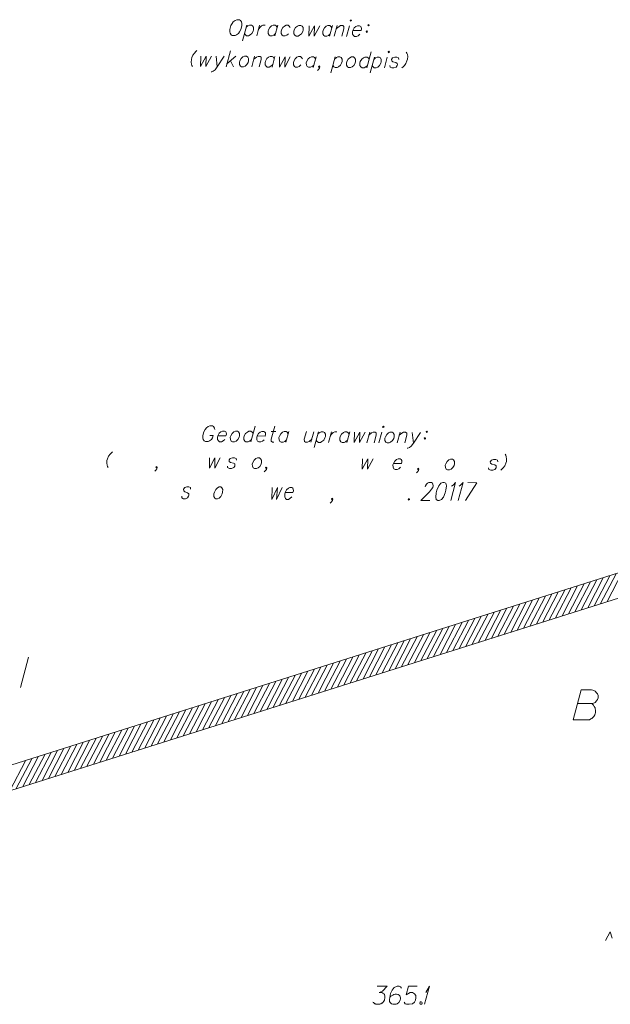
# Model space of a CAD drawing. Header units: metres. Extents: x 5555129 to 5556676, y 5635595 to 5636517.
# Tile 239 of 255: x 5556548 to 5556573, y 5636233 to 5636274. Entities that reach past the tile are written whole.
import ezdxf

# ---------------------------------------------------------------- set-up
doc = ezdxf.new("R2010")
doc.units = ezdxf.units.M
doc.header["$MEASUREMENT"] = 0
doc.linetypes.add('PRZER1-1', pattern=[2, 1, -1])
doc.linetypes.add('PRZER3-1', pattern=[4, 3, -1])
for name, color, linetype, lineweight in [('#RAMKA', 7, 'Continuous', 18), ('#skartowane', 7, 'Continuous', 18), ('#zakres', 7, 'Continuous', 18)]:
    doc.layers.add(name, color=color, linetype=linetype, lineweight=lineweight)
doc.layers.add('GESKKL_O', color=7, linetype='PRZER3-1', lineweight=18, true_color=0x008000)
doc.layers.add('GESUZY_O', color=7, linetype='PRZER1-1', lineweight=18, true_color=0x008000)

# ---------------------------------------------------------------- blocks, each defined once
blk = doc.blocks.new('*U1866')
at = {"layer": '#skartowane', "color": 7, "linetype": 'ByBlock', "lineweight": 18}
for q in [(5555450.275, 5636474.721), (5555450.328, 5636475.217)]:
    blk.add_line((5555450.476, 5636475.471), q, dxfattribs=at)
blk = doc.blocks.new('*U2423')
at = {"layer": '#RAMKA', "color": 7, "linetype": 'ByBlock', "lineweight": 18}
for p, q in [((5555452.445, 5636496.402), (5555451.972, 5636495.656)), ((5555452.073, 5636496.405), (5555452.445, 5636496.402))]:
    blk.add_line(p, q, dxfattribs=at)
blk = doc.blocks.new('*U2424')
at = {"layer": '#RAMKA', "color": 7, "linetype": 'ByBlock', "lineweight": 18}
blk.add_line((5555441.345, 5636498.357), (5555441.486, 5636498.356), dxfattribs=at)
at = {"layer": '#RAMKA', "color": 7, "linetype": 'ByBlock', "lineweight": 18, "flags": 128}
blk.add_lwpolyline([(5555441.556, 5636498.611), (5555441.545, 5636498.673), (5555441.506, 5636498.736), (5555441.458, 5636498.768), (5555441.346, 5636498.768), (5555441.281, 5636498.737), (5555441.207, 5636498.675), (5555441.157, 5636498.613), (5555441.103, 5636498.52), (5555441.059, 5636498.359), (5555441.062, 5636498.265), (5555441.077, 5636498.202), (5555441.116, 5636498.14), (5555441.164, 5636498.108), (5555441.276, 5636498.107), (5555441.341, 5636498.138), (5555441.415, 5636498.2), (5555441.46, 5636498.262), (5555441.486, 5636498.356)], dxfattribs=at)
blk = doc.blocks.new('*U2425')
at = {"layer": '#RAMKA', "color": 7, "linetype": 'ByBlock', "lineweight": 18}
blk.add_line((5555443.23, 5636498.756), (5555443.048, 5636498.096), dxfattribs=at)
at = {"layer": '#RAMKA', "color": 7, "linetype": 'ByBlock', "lineweight": 18, "flags": 128}
blk.add_lwpolyline([(5555443.144, 5636498.444), (5555443.105, 5636498.507), (5555443.057, 5636498.538), (5555442.973, 5636498.539), (5555442.908, 5636498.508), (5555442.835, 5636498.446), (5555442.779, 5636498.347), (5555442.762, 5636498.285), (5555442.765, 5636498.191), (5555442.804, 5636498.128), (5555442.851, 5636498.097), (5555442.936, 5636498.096), (5555443, 5636498.127), (5555443.074, 5636498.189)], dxfattribs=at)
blk = doc.blocks.new('*U2426')
at = {"layer": '#RAMKA', "color": 7, "linetype": 'ByBlock', "lineweight": 18}
blk.add_line((5555443.901, 5636498.533), (5555444.098, 5636498.531), dxfattribs=at)
at = {"layer": '#RAMKA', "color": 7, "linetype": 'ByBlock', "lineweight": 18, "flags": 128}
blk.add_lwpolyline([(5555444.045, 5636498.75), (5555443.898, 5636498.215), (5555443.9, 5636498.121), (5555443.948, 5636498.09), (5555444.004, 5636498.089)], dxfattribs=at)
blk = doc.blocks.new('*U2427')
at = {"layer": '#RAMKA', "color": 7, "linetype": 'ByBlock', "lineweight": 18}
blk.add_line((5555444.632, 5636498.528), (5555444.51, 5636498.086), dxfattribs=at)
at = {"layer": '#RAMKA', "color": 7, "linetype": 'ByBlock', "lineweight": 18, "flags": 128}
blk.add_lwpolyline([(5555444.606, 5636498.434), (5555444.567, 5636498.497), (5555444.52, 5636498.528), (5555444.435, 5636498.529), (5555444.37, 5636498.498), (5555444.297, 5636498.436), (5555444.242, 5636498.338), (5555444.224, 5636498.275), (5555444.227, 5636498.181), (5555444.266, 5636498.119), (5555444.314, 5636498.087), (5555444.398, 5636498.087), (5555444.463, 5636498.117), (5555444.536, 5636498.179)], dxfattribs=at)
blk = doc.blocks.new('*U2428')
at = {"layer": '#RAMKA', "color": 7, "linetype": 'ByBlock', "lineweight": 18}
blk.add_line((5555445.673, 5636498.521), (5555445.551, 5636498.079), dxfattribs=at)
at = {"layer": '#RAMKA', "color": 7, "linetype": 'ByBlock', "lineweight": 18, "flags": 128}
blk.add_lwpolyline([(5555445.363, 5636498.523), (5555445.276, 5636498.206), (5555445.278, 5636498.112), (5555445.326, 5636498.08), (5555445.41, 5636498.08), (5555445.475, 5636498.111), (5555445.585, 5636498.204)], dxfattribs=at)
blk = doc.blocks.new('*U2429')
at = {"layer": '#RAMKA', "color": 7, "linetype": 'ByBlock', "lineweight": 18}
blk.add_line((5555445.869, 5636498.52), (5555445.688, 5636497.859), dxfattribs=at)
at = {"layer": '#RAMKA', "color": 7, "linetype": 'ByBlock', "lineweight": 18, "flags": 128}
blk.add_lwpolyline([(5555445.844, 5636498.426), (5555445.917, 5636498.488), (5555445.982, 5636498.519), (5555446.066, 5636498.518), (5555446.114, 5636498.487), (5555446.153, 5636498.424), (5555446.154, 5636498.325), (5555446.137, 5636498.263), (5555446.083, 5636498.169), (5555446.009, 5636498.107), (5555445.945, 5636498.076), (5555445.86, 5636498.077), (5555445.813, 5636498.108), (5555445.774, 5636498.171)], dxfattribs=at)
blk = doc.blocks.new('*U2430')
at = {"layer": '#RAMKA', "color": 7, "linetype": 'ByBlock', "lineweight": 18}
blk.add_line((5555446.404, 5636498.516), (5555446.282, 5636498.074), dxfattribs=at)
at = {"layer": '#RAMKA', "color": 7, "linetype": 'ByBlock', "lineweight": 18, "flags": 128}
blk.add_lwpolyline([(5555446.351, 5636498.324), (5555446.406, 5636498.422), (5555446.479, 5636498.484), (5555446.544, 5636498.515), (5555446.629, 5636498.514)], dxfattribs=at)
blk = doc.blocks.new('*U2431')
at = {"layer": '#RAMKA', "color": 7, "linetype": 'ByBlock', "lineweight": 18}
blk.add_line((5555447.163, 5636498.511), (5555447.041, 5636498.069), dxfattribs=at)
at = {"layer": '#RAMKA', "color": 7, "linetype": 'ByBlock', "lineweight": 18, "flags": 128}
blk.add_lwpolyline([(5555447.137, 5636498.417), (5555447.098, 5636498.48), (5555447.05, 5636498.512), (5555446.966, 5636498.512), (5555446.901, 5636498.481), (5555446.828, 5636498.419), (5555446.773, 5636498.321), (5555446.755, 5636498.258), (5555446.758, 5636498.165), (5555446.797, 5636498.102), (5555446.845, 5636498.07), (5555446.929, 5636498.07), (5555446.994, 5636498.101), (5555447.067, 5636498.163)], dxfattribs=at)
blk = doc.blocks.new('*U2432')
at = {"layer": '#RAMKA', "color": 7, "linetype": 'ByBlock', "lineweight": 18}
blk.add_line((5555447.996, 5636498.505), (5555447.875, 5636498.063), dxfattribs=at)
at = {"layer": '#RAMKA', "color": 7, "linetype": 'ByBlock', "lineweight": 18, "flags": 128}
blk.add_lwpolyline([(5555447.962, 5636498.381), (5555448.072, 5636498.474), (5555448.137, 5636498.504), (5555448.221, 5636498.504), (5555448.269, 5636498.472), (5555448.271, 5636498.379), (5555448.184, 5636498.061)], dxfattribs=at)
blk = doc.blocks.new('*U2433')
at = {"layer": '#RAMKA', "color": 7, "linetype": 'ByBlock', "lineweight": 18}
blk.add_line((5555448.502, 5636498.502), (5555448.381, 5636498.06), dxfattribs=at)
at = {"layer": '#RAMKA', "color": 7, "linetype": 'ByBlock', "lineweight": 18, "flags": 128}
blk.add_lwpolyline([(5555448.534, 5636498.721), (5555448.554, 5636498.689), (5555448.591, 5636498.72), (5555448.571, 5636498.752), (5555448.534, 5636498.721)], dxfattribs=at)
blk = doc.blocks.new('*U2434')
at = {"layer": '#RAMKA', "color": 7, "linetype": 'ByBlock', "lineweight": 18}
blk.add_line((5555449.262, 5636498.497), (5555449.14, 5636498.055), dxfattribs=at)
at = {"layer": '#RAMKA', "color": 7, "linetype": 'ByBlock', "lineweight": 18, "flags": 128}
blk.add_lwpolyline([(5555449.227, 5636498.372), (5555449.338, 5636498.465), (5555449.402, 5636498.496), (5555449.487, 5636498.495), (5555449.534, 5636498.464), (5555449.537, 5636498.37), (5555449.45, 5636498.053)], dxfattribs=at)
blk = doc.blocks.new('*U2435')
at = {"layer": '#RAMKA', "color": 7, "linetype": 'ByBlock', "lineweight": 18}
blk.add_line((5555449.768, 5636498.494), (5555449.815, 5636498.051), dxfattribs=at)
at = {"layer": '#RAMKA', "color": 7, "linetype": 'ByBlock', "lineweight": 18, "flags": 128}
blk.add_lwpolyline([(5555450.105, 5636498.491), (5555449.815, 5636498.051), (5555449.725, 5636497.926), (5555449.651, 5636497.864), (5555449.586, 5636497.833), (5555449.558, 5636497.834)], dxfattribs=at)
blk = doc.blocks.new('*U2436')
at = {"layer": '#RAMKA', "color": 7, "linetype": 'ByBlock', "lineweight": 18, "flags": 128}
for points in [[(5555450.374, 5636498.547), (5555450.338, 5636498.516), (5555450.357, 5636498.484), (5555450.394, 5636498.515), (5555450.374, 5636498.547)], [(5555450.3, 5636498.277), (5555450.263, 5636498.246), (5555450.283, 5636498.214), (5555450.319, 5636498.245), (5555450.3, 5636498.277)]]:
    blk.add_lwpolyline(points, dxfattribs=at)
blk = doc.blocks.new('*U2437')
at = {"layer": '#RAMKA', "color": 7, "linetype": 'ByBlock', "lineweight": 18}
blk.add_line((5555441.609, 5636514.134), (5555441.657, 5636513.691), dxfattribs=at)
at = {"layer": '#RAMKA', "color": 7, "linetype": 'ByBlock', "lineweight": 18, "flags": 128}
blk.add_lwpolyline([(5555441.947, 5636514.132), (5555441.657, 5636513.691), (5555441.566, 5636513.566), (5555441.493, 5636513.504), (5555441.428, 5636513.474), (5555441.4, 5636513.474)], dxfattribs=at)
blk = doc.blocks.new('*U2438')
at = {"layer": '#RAMKA', "color": 7, "linetype": 'ByBlock', "lineweight": 18}
for p, q in [((5555442.204, 5636514.349), (5555442.022, 5636513.688)), ((5555442.425, 5636514.128), (5555442.057, 5636513.813)), ((5555442.203, 5636513.937), (5555442.332, 5636513.686))]:
    blk.add_line(p, q, dxfattribs=at)
blk = doc.blocks.new('*U2439')
at = {"layer": '#RAMKA', "color": 7, "linetype": 'ByBlock', "lineweight": 18}
blk.add_line((5555443.212, 5636514.123), (5555443.091, 5636513.681), dxfattribs=at)
at = {"layer": '#RAMKA', "color": 7, "linetype": 'ByBlock', "lineweight": 18, "flags": 128}
blk.add_lwpolyline([(5555443.178, 5636513.998), (5555443.288, 5636514.091), (5555443.353, 5636514.122), (5555443.437, 5636514.122), (5555443.485, 5636514.09), (5555443.487, 5636513.996), (5555443.4, 5636513.679)], dxfattribs=at)
blk = doc.blocks.new('*U2440')
at = {"layer": '#RAMKA', "color": 7, "linetype": 'ByBlock', "lineweight": 18}
blk.add_line((5555444.056, 5636514.117), (5555443.935, 5636513.676), dxfattribs=at)
at = {"layer": '#RAMKA', "color": 7, "linetype": 'ByBlock', "lineweight": 18, "flags": 128}
blk.add_lwpolyline([(5555444.03, 5636514.024), (5555443.991, 5636514.087), (5555443.944, 5636514.118), (5555443.859, 5636514.119), (5555443.794, 5636514.088), (5555443.721, 5636514.026), (5555443.666, 5636513.927), (5555443.649, 5636513.865), (5555443.651, 5636513.771), (5555443.69, 5636513.708), (5555443.738, 5636513.677), (5555443.822, 5636513.676), (5555443.887, 5636513.707), (5555443.96, 5636513.769)], dxfattribs=at)
blk = doc.blocks.new('*U2441')
at = {"layer": '#RAMKA', "color": 7, "linetype": 'ByBlock', "lineweight": 18}
blk.add_line((5555445.766, 5636514.106), (5555445.644, 5636513.664), dxfattribs=at)
at = {"layer": '#RAMKA', "color": 7, "linetype": 'ByBlock', "lineweight": 18, "flags": 128}
blk.add_lwpolyline([(5555445.74, 5636514.013), (5555445.701, 5636514.075), (5555445.653, 5636514.107), (5555445.569, 5636514.107), (5555445.504, 5636514.077), (5555445.431, 5636514.015), (5555445.375, 5636513.916), (5555445.358, 5636513.854), (5555445.361, 5636513.76), (5555445.4, 5636513.697), (5555445.447, 5636513.666), (5555445.532, 5636513.665), (5555445.597, 5636513.696), (5555445.67, 5636513.758)], dxfattribs=at)
blk = doc.blocks.new('*U2442')
at = {"layer": '#RAMKA', "color": 7, "linetype": 'ByBlock', "lineweight": 18}
blk.add_line((5555446.563, 5636514.101), (5555446.381, 5636513.441), dxfattribs=at)
at = {"layer": '#RAMKA', "color": 7, "linetype": 'ByBlock', "lineweight": 18, "flags": 128}
blk.add_lwpolyline([(5555446.537, 5636514.007), (5555446.61, 5636514.069), (5555446.675, 5636514.1), (5555446.759, 5636514.1), (5555446.807, 5636514.068), (5555446.846, 5636514.005), (5555446.847, 5636513.906), (5555446.83, 5636513.844), (5555446.776, 5636513.75), (5555446.703, 5636513.688), (5555446.638, 5636513.658), (5555446.554, 5636513.658), (5555446.506, 5636513.69), (5555446.467, 5636513.753)], dxfattribs=at)
blk = doc.blocks.new('*U2443')
at = {"layer": '#RAMKA', "color": 7, "linetype": 'ByBlock', "lineweight": 18}
blk.add_line((5555448.057, 5636514.31), (5555447.875, 5636513.649), dxfattribs=at)
at = {"layer": '#RAMKA', "color": 7, "linetype": 'ByBlock', "lineweight": 18, "flags": 128}
blk.add_lwpolyline([(5555447.971, 5636513.998), (5555447.932, 5636514.061), (5555447.884, 5636514.092), (5555447.8, 5636514.093), (5555447.735, 5636514.062), (5555447.662, 5636514), (5555447.606, 5636513.901), (5555447.589, 5636513.839), (5555447.592, 5636513.745), (5555447.631, 5636513.682), (5555447.678, 5636513.651), (5555447.763, 5636513.65), (5555447.828, 5636513.681), (5555447.901, 5636513.743)], dxfattribs=at)
blk = doc.blocks.new('*U2444')
at = {"layer": '#RAMKA', "color": 7, "linetype": 'ByBlock', "lineweight": 18}
blk.add_line((5555448.194, 5636514.09), (5555448.012, 5636513.43), dxfattribs=at)
at = {"layer": '#RAMKA', "color": 7, "linetype": 'ByBlock', "lineweight": 18, "flags": 128}
blk.add_lwpolyline([(5555448.168, 5636513.996), (5555448.241, 5636514.058), (5555448.306, 5636514.089), (5555448.391, 5636514.089), (5555448.438, 5636514.057), (5555448.477, 5636513.994), (5555448.478, 5636513.895), (5555448.461, 5636513.833), (5555448.407, 5636513.74), (5555448.334, 5636513.678), (5555448.269, 5636513.647), (5555448.185, 5636513.647), (5555448.137, 5636513.679), (5555448.098, 5636513.742)], dxfattribs=at)
blk = doc.blocks.new('*U2445')
at = {"layer": '#RAMKA', "color": 7, "linetype": 'ByBlock', "lineweight": 18}
blk.add_line((5555448.728, 5636514.086), (5555448.606, 5636513.645), dxfattribs=at)
at = {"layer": '#RAMKA', "color": 7, "linetype": 'ByBlock', "lineweight": 18, "flags": 128}
blk.add_lwpolyline([(5555448.76, 5636514.305), (5555448.779, 5636514.274), (5555448.816, 5636514.305), (5555448.797, 5636514.336), (5555448.76, 5636514.305)], dxfattribs=at)
blk = doc.blocks.new('*U2446')
at = {"layer": '#RAMKA', "color": 7, "linetype": 'ByBlock', "lineweight": 18}
blk.add_line((5555442.884, 5636515.423), (5555442.702, 5636514.763), dxfattribs=at)
at = {"layer": '#RAMKA', "color": 7, "linetype": 'ByBlock', "lineweight": 18, "flags": 128}
blk.add_lwpolyline([(5555442.858, 5636515.33), (5555442.932, 5636515.392), (5555442.997, 5636515.422), (5555443.081, 5636515.422), (5555443.129, 5636515.39), (5555443.168, 5636515.328), (5555443.169, 5636515.229), (5555443.151, 5636515.166), (5555443.098, 5636515.073), (5555443.024, 5636515.011), (5555442.959, 5636514.98), (5555442.875, 5636514.98), (5555442.827, 5636515.012), (5555442.788, 5636515.075)], dxfattribs=at)
blk = doc.blocks.new('*U2447')
at = {"layer": '#RAMKA', "color": 7, "linetype": 'ByBlock', "lineweight": 18}
blk.add_line((5555443.418, 5636515.42), (5555443.297, 5636514.978), dxfattribs=at)
at = {"layer": '#RAMKA', "color": 7, "linetype": 'ByBlock', "lineweight": 18, "flags": 128}
blk.add_lwpolyline([(5555443.365, 5636515.227), (5555443.421, 5636515.326), (5555443.494, 5636515.388), (5555443.559, 5636515.419), (5555443.643, 5636515.418)], dxfattribs=at)
blk = doc.blocks.new('*U2448')
at = {"layer": '#RAMKA', "color": 7, "linetype": 'ByBlock', "lineweight": 18}
blk.add_line((5555444.178, 5636515.415), (5555444.056, 5636514.973), dxfattribs=at)
at = {"layer": '#RAMKA', "color": 7, "linetype": 'ByBlock', "lineweight": 18, "flags": 128}
blk.add_lwpolyline([(5555444.152, 5636515.321), (5555444.113, 5636515.384), (5555444.065, 5636515.415), (5555443.981, 5636515.416), (5555443.916, 5636515.385), (5555443.843, 5636515.323), (5555443.787, 5636515.224), (5555443.77, 5636515.162), (5555443.773, 5636515.068), (5555443.812, 5636515.006), (5555443.859, 5636514.974), (5555443.944, 5636514.973), (5555444.008, 5636515.004), (5555444.082, 5636515.066)], dxfattribs=at)
blk = doc.blocks.new('*U2449')
at = {"layer": '#RAMKA', "color": 7, "linetype": 'ByBlock', "lineweight": 18}
blk.add_line((5555446.45, 5636515.399), (5555446.328, 5636514.958), dxfattribs=at)
at = {"layer": '#RAMKA', "color": 7, "linetype": 'ByBlock', "lineweight": 18, "flags": 128}
blk.add_lwpolyline([(5555446.424, 5636515.306), (5555446.385, 5636515.369), (5555446.337, 5636515.4), (5555446.253, 5636515.401), (5555446.188, 5636515.37), (5555446.115, 5636515.308), (5555446.06, 5636515.209), (5555446.042, 5636515.147), (5555446.045, 5636515.053), (5555446.084, 5636514.99), (5555446.131, 5636514.959), (5555446.216, 5636514.958), (5555446.281, 5636514.989), (5555446.354, 5636515.051)], dxfattribs=at)
blk = doc.blocks.new('*U2450')
at = {"layer": '#RAMKA', "color": 7, "linetype": 'ByBlock', "lineweight": 18}
blk.add_line((5555446.647, 5636515.398), (5555446.525, 5636514.956), dxfattribs=at)
at = {"layer": '#RAMKA', "color": 7, "linetype": 'ByBlock', "lineweight": 18, "flags": 128}
blk.add_lwpolyline([(5555446.612, 5636515.273), (5555446.723, 5636515.366), (5555446.787, 5636515.397), (5555446.872, 5636515.397), (5555446.919, 5636515.365), (5555446.922, 5636515.271), (5555446.835, 5636514.954)], dxfattribs=at)
blk = doc.blocks.new('*U2451')
at = {"layer": '#RAMKA', "color": 7, "linetype": 'ByBlock', "lineweight": 18}
blk.add_line((5555447.153, 5636515.395), (5555447.031, 5636514.953), dxfattribs=at)
at = {"layer": '#RAMKA', "color": 7, "linetype": 'ByBlock', "lineweight": 18, "flags": 128}
blk.add_lwpolyline([(5555447.185, 5636515.613), (5555447.204, 5636515.582), (5555447.241, 5636515.613), (5555447.222, 5636515.644), (5555447.185, 5636515.613)], dxfattribs=at)
blk = doc.blocks.new('*U2452')
at = {"layer": '#RAMKA', "color": 7, "linetype": 'ByBlock', "lineweight": 18, "flags": 128}
for points in [[(5555447.882, 5636515.176), (5555447.845, 5636515.145), (5555447.865, 5636515.114), (5555447.901, 5636515.145), (5555447.882, 5636515.176)], [(5555447.956, 5636515.447), (5555447.919, 5636515.416), (5555447.939, 5636515.384), (5555447.976, 5636515.415), (5555447.956, 5636515.447)]]:
    blk.add_lwpolyline(points, dxfattribs=at)

msp = doc.modelspace()

# ---------------------------------------------------------------- linework, layer by layer
at = {"layer": '#RAMKA', "color": 7, "linetype": 'Continuous', "lineweight": 18, "flags": 128}
for points in [[(5556557.038, 5636273.952), (5556556.973, 5636273.921), (5556556.895, 5636273.859), (5556556.849, 5636273.797), (5556556.796, 5636273.704), (5556556.751, 5636273.543), (5556556.754, 5636273.449), (5556556.765, 5636273.386), (5556556.808, 5636273.323), (5556556.856, 5636273.292), (5556556.969, 5636273.291), (5556557.033, 5636273.322), (5556557.107, 5636273.384), (5556557.152, 5636273.446), (5556557.206, 5636273.539), (5556557.25, 5636273.701), (5556557.248, 5636273.794), (5556557.237, 5636273.857), (5556557.198, 5636273.92), (5556557.15, 5636273.951), (5556557.038, 5636273.952)], [(5556559.263, 5636273.625), (5556559.223, 5636273.688), (5556559.176, 5636273.719), (5556559.091, 5636273.72), (5556559.027, 5636273.689), (5556558.953, 5636273.627), (5556558.898, 5636273.528), (5556558.881, 5636273.466), (5556558.883, 5636273.372), (5556558.922, 5636273.309), (5556558.97, 5636273.278), (5556559.054, 5636273.277), (5556559.119, 5636273.308), (5556559.192, 5636273.37)], [(5556559.626, 5636273.716), (5556559.561, 5636273.685), (5556559.487, 5636273.623), (5556559.432, 5636273.525), (5556559.415, 5636273.462), (5556559.417, 5636273.369), (5556559.456, 5636273.306), (5556559.504, 5636273.274), (5556559.588, 5636273.274), (5556559.653, 5636273.304), (5556559.727, 5636273.367), (5556559.781, 5636273.46), (5556559.798, 5636273.522), (5556559.797, 5636273.621), (5556559.758, 5636273.684), (5556559.71, 5636273.716), (5556559.626, 5636273.716)], [(5556560.045, 5636273.703), (5556560.04, 5636273.271), (5556560.269, 5636273.702), (5556560.26, 5636273.269), (5556560.489, 5636273.7)], [(5556561.868, 5636273.509), (5556562.206, 5636273.506), (5556562.224, 5636273.574), (5556562.214, 5636273.636), (5556562.194, 5636273.668), (5556562.146, 5636273.699), (5556562.062, 5636273.7), (5556561.997, 5636273.669), (5556561.924, 5636273.607), (5556561.868, 5636273.509), (5556561.851, 5636273.446), (5556561.854, 5636273.352), (5556561.893, 5636273.29), (5556561.94, 5636273.258), (5556562.025, 5636273.257), (5556562.09, 5636273.288), (5556562.163, 5636273.35)], [(5556555.384, 5636272.665), (5556555.335, 5636272.624), (5556555.281, 5636272.562), (5556555.22, 5636272.479), (5556555.173, 5636272.375), (5556555.152, 5636272.297), (5556555.142, 5636272.193), (5556555.156, 5636272.109), (5556555.177, 5636272.047), (5556555.203, 5636272.005)], [(5556555.542, 5636272.435), (5556555.537, 5636272.003), (5556555.766, 5636272.434), (5556555.757, 5636272.001), (5556555.986, 5636272.432)], [(5556557.362, 5636272.433), (5556557.297, 5636272.403), (5556557.224, 5636272.341), (5556557.169, 5636272.242), (5556557.151, 5636272.18), (5556557.154, 5636272.086), (5556557.193, 5636272.023), (5556557.241, 5636271.991), (5556557.325, 5636271.991), (5556557.39, 5636272.022), (5556557.463, 5636272.084), (5556557.517, 5636272.177), (5556557.534, 5636272.239), (5556557.533, 5636272.338), (5556557.494, 5636272.401), (5556557.447, 5636272.433), (5556557.362, 5636272.433)], [(5556564.086, 5636272.607), (5556564.112, 5636272.566), (5556564.133, 5636272.503), (5556564.147, 5636272.42), (5556564.137, 5636272.315), (5556564.116, 5636272.237), (5556564.068, 5636272.134), (5556564.008, 5636272.051), (5556563.953, 5636271.988), (5556563.905, 5636271.947)], [(5556558.822, 5636272.413), (5556558.817, 5636271.981), (5556559.046, 5636272.412), (5556559.037, 5636271.979), (5556559.266, 5636272.41)], [(5556559.777, 5636272.324), (5556559.738, 5636272.386), (5556559.691, 5636272.418), (5556559.606, 5636272.418), (5556559.541, 5636272.388), (5556559.468, 5636272.326), (5556559.413, 5636272.227), (5556559.396, 5636272.165), (5556559.398, 5636272.071), (5556559.437, 5636272.008), (5556559.485, 5636271.977), (5556559.569, 5636271.976), (5556559.634, 5636272.007), (5556559.707, 5636272.069)], [(5556560.501, 5636272.001), (5556560.464, 5636271.97), (5556560.445, 5636272.001), (5556560.481, 5636272.032), (5556560.501, 5636272.001), (5556560.484, 5636271.939), (5556560.439, 5636271.876), (5556560.4, 5636271.84)], [(5556561.809, 5636272.404), (5556561.744, 5636272.373), (5556561.671, 5636272.311), (5556561.616, 5636272.212), (5556561.598, 5636272.15), (5556561.601, 5636272.056), (5556561.64, 5636271.993), (5556561.688, 5636271.962), (5556561.772, 5636271.961), (5556561.837, 5636271.992), (5556561.91, 5636272.054), (5556561.964, 5636272.148), (5556561.981, 5636272.21), (5556561.98, 5636272.309), (5556561.941, 5636272.372), (5556561.893, 5636272.403), (5556561.809, 5636272.404)], [(5556563.78, 5636272.297), (5556563.769, 5636272.36), (5556563.693, 5636272.391), (5556563.609, 5636272.392), (5556563.516, 5636272.361), (5556563.471, 5636272.299), (5556563.482, 5636272.236), (5556563.528, 5636272.2), (5556563.66, 5636272.168), (5556563.708, 5636272.136), (5556563.719, 5636272.073), (5556563.71, 5636272.042), (5556563.665, 5636271.98), (5556563.572, 5636271.949), (5556563.487, 5636271.95), (5556563.412, 5636271.982), (5556563.401, 5636272.044)], [(5556556.254, 5636256.662), (5556556.592, 5636256.66), (5556556.61, 5636256.727), (5556556.599, 5636256.79), (5556556.58, 5636256.821), (5556556.532, 5636256.853), (5556556.448, 5636256.853), (5556556.383, 5636256.823), (5556556.309, 5636256.761), (5556556.254, 5636256.662), (5556556.237, 5636256.6), (5556556.239, 5636256.506), (5556556.278, 5636256.443), (5556556.326, 5636256.412), (5556556.41, 5636256.411), (5556556.475, 5636256.442), (5556556.549, 5636256.504)], [(5556556.982, 5636256.85), (5556556.917, 5636256.819), (5556556.844, 5636256.757), (5556556.788, 5636256.658), (5556556.771, 5636256.596), (5556556.774, 5636256.502), (5556556.813, 5636256.44), (5556556.86, 5636256.408), (5556556.945, 5636256.407), (5556557.01, 5636256.438), (5556557.083, 5636256.5), (5556557.137, 5636256.594), (5556557.154, 5636256.656), (5556557.153, 5636256.755), (5556557.114, 5636256.818), (5556557.066, 5636256.849), (5556556.982, 5636256.85)], [(5556557.885, 5636256.651), (5556558.223, 5636256.649), (5556558.241, 5636256.717), (5556558.23, 5636256.779), (5556558.211, 5636256.811), (5556558.163, 5636256.842), (5556558.079, 5636256.843), (5556558.014, 5636256.812), (5556557.94, 5636256.75), (5556557.885, 5636256.651), (5556557.868, 5636256.589), (5556557.87, 5636256.495), (5556557.909, 5636256.432), (5556557.957, 5636256.401), (5556558.041, 5636256.4), (5556558.106, 5636256.431), (5556558.18, 5636256.493)], [(5556561.929, 5636256.807), (5556561.924, 5636256.374), (5556562.153, 5636256.805), (5556562.144, 5636256.373), (5556562.373, 5636256.804)], [(5556563.411, 5636256.807), (5556563.347, 5636256.776), (5556563.273, 5636256.714), (5556563.218, 5636256.616), (5556563.201, 5636256.553), (5556563.203, 5636256.46), (5556563.242, 5636256.397), (5556563.29, 5636256.365), (5556563.374, 5636256.365), (5556563.439, 5636256.396), (5556563.513, 5636256.458), (5556563.566, 5636256.551), (5556563.584, 5636256.613), (5556563.583, 5636256.712), (5556563.544, 5636256.775), (5556563.496, 5636256.807), (5556563.411, 5636256.807)], [(5556551.876, 5636255.996), (5556551.827, 5636255.955), (5556551.772, 5636255.893), (5556551.712, 5636255.81), (5556551.664, 5636255.706), (5556551.643, 5636255.628), (5556551.633, 5636255.524), (5556551.648, 5636255.441), (5556551.668, 5636255.378), (5556551.694, 5636255.336)], [(5556555.909, 5636255.741), (5556555.905, 5636255.308), (5556556.133, 5636255.739), (5556556.125, 5636255.307), (5556556.353, 5636255.738)], [(5556557.029, 5636255.65), (5556557.018, 5636255.712), (5556556.942, 5636255.744), (5556556.858, 5636255.744), (5556556.765, 5636255.714), (5556556.719, 5636255.652), (5556556.73, 5636255.589), (5556556.777, 5636255.552), (5556556.909, 5636255.52), (5556556.956, 5636255.489), (5556556.967, 5636255.426), (5556556.959, 5636255.395), (5556556.913, 5636255.333), (5556556.82, 5636255.302), (5556556.736, 5636255.303), (5556556.66, 5636255.334), (5556556.649, 5636255.397)], [(5556557.898, 5636255.738), (5556557.833, 5636255.707), (5556557.76, 5636255.645), (5556557.705, 5636255.546), (5556557.687, 5636255.484), (5556557.69, 5636255.39), (5556557.729, 5636255.327), (5556557.777, 5636255.296), (5556557.861, 5636255.295), (5556557.926, 5636255.326), (5556557.999, 5636255.388), (5556558.053, 5636255.481), (5556558.07, 5636255.544), (5556558.069, 5636255.643), (5556558.03, 5636255.705), (5556557.983, 5636255.737), (5556557.898, 5636255.738)], [(5556562.264, 5636255.698), (5556562.259, 5636255.266), (5556562.488, 5636255.697), (5556562.479, 5636255.264), (5556562.708, 5636255.695)], [(5556563.553, 5636255.507), (5556563.89, 5636255.505), (5556563.909, 5636255.573), (5556563.898, 5636255.635), (5556563.879, 5636255.667), (5556563.831, 5636255.698), (5556563.747, 5636255.699), (5556563.682, 5636255.668), (5556563.608, 5636255.606), (5556563.553, 5636255.507), (5556563.536, 5636255.445), (5556563.538, 5636255.351), (5556563.577, 5636255.288), (5556563.625, 5636255.257), (5556563.709, 5636255.256), (5556563.774, 5636255.287), (5556563.848, 5636255.349)], [(5556565.921, 5636255.684), (5556565.856, 5636255.653), (5556565.783, 5636255.591), (5556565.728, 5636255.493), (5556565.711, 5636255.43), (5556565.713, 5636255.337), (5556565.752, 5636255.274), (5556565.8, 5636255.242), (5556565.884, 5636255.242), (5556565.949, 5636255.273), (5556566.022, 5636255.335), (5556566.076, 5636255.428), (5556566.093, 5636255.49), (5556566.092, 5636255.589), (5556566.053, 5636255.652), (5556566.006, 5636255.684), (5556565.921, 5636255.684)], [(5556567.892, 5636255.577), (5556567.881, 5636255.64), (5556567.805, 5636255.672), (5556567.721, 5636255.672), (5556567.628, 5636255.642), (5556567.583, 5636255.579), (5556567.594, 5636255.517), (5556567.64, 5636255.48), (5556567.772, 5636255.448), (5556567.82, 5636255.416), (5556567.831, 5636255.354), (5556567.822, 5636255.323), (5556567.777, 5636255.26), (5556567.684, 5636255.23), (5556567.6, 5636255.23), (5556567.524, 5636255.262), (5556567.513, 5636255.325)], [(5556568.198, 5636255.888), (5556568.224, 5636255.846), (5556568.245, 5636255.783), (5556568.259, 5636255.7), (5556568.249, 5636255.596), (5556568.228, 5636255.518), (5556568.181, 5636255.414), (5556568.12, 5636255.331), (5556568.066, 5636255.269), (5556568.017, 5636255.228)], [(5556553.732, 5636255.354), (5556553.695, 5636255.323), (5556553.676, 5636255.354), (5556553.712, 5636255.385), (5556553.732, 5636255.354), (5556553.715, 5636255.291), (5556553.669, 5636255.229), (5556553.631, 5636255.193)], [(5556558.287, 5636255.324), (5556558.25, 5636255.293), (5556558.23, 5636255.324), (5556558.267, 5636255.355), (5556558.287, 5636255.324), (5556558.27, 5636255.261), (5556558.224, 5636255.199), (5556558.186, 5636255.163)], [(5556564.613, 5636255.281), (5556564.576, 5636255.25), (5556564.557, 5636255.282), (5556564.594, 5636255.313), (5556564.613, 5636255.281), (5556564.596, 5636255.219), (5556564.551, 5636255.157), (5556564.513, 5636255.121)], [(5556555.118, 5636254.435), (5556555.112, 5636254.505), (5556555.043, 5636254.541), (5556554.964, 5636254.542), (5556554.875, 5636254.507), (5556554.829, 5636254.436), (5556554.836, 5636254.366), (5556554.877, 5636254.324), (5556554.999, 5636254.288), (5556555.042, 5636254.252), (5556555.049, 5636254.181), (5556555.039, 5636254.146), (5556554.993, 5636254.075), (5556554.905, 5636254.04), (5556554.826, 5636254.041), (5556554.757, 5636254.077), (5556554.75, 5636254.148)], [(5556556.303, 5636254.533), (5556556.241, 5636254.498), (5556556.169, 5636254.428), (5556556.112, 5636254.316), (5556556.092, 5636254.245), (5556556.09, 5636254.139), (5556556.123, 5636254.068), (5556556.165, 5636254.032), (5556556.244, 5636254.031), (5556556.306, 5636254.066), (5556556.378, 5636254.137), (5556556.434, 5636254.243), (5556556.453, 5636254.313), (5556556.458, 5636254.426), (5556556.425, 5636254.497), (5556556.382, 5636254.532), (5556556.303, 5636254.533)], [(5556558.519, 5636254.507), (5556558.492, 5636254.016), (5556558.729, 5636254.505), (5556558.697, 5636254.015), (5556558.934, 5636254.504)], [(5556559.057, 5636254.296), (5556559.372, 5636254.294), (5556559.393, 5636254.371), (5556559.386, 5636254.442), (5556559.37, 5636254.477), (5556559.327, 5636254.513), (5556559.248, 5636254.513), (5556559.186, 5636254.478), (5556559.114, 5636254.408), (5556559.057, 5636254.296), (5556559.038, 5636254.225), (5556559.035, 5636254.119), (5556559.068, 5636254.048), (5556559.11, 5636254.012), (5556559.189, 5636254.012), (5556559.252, 5636254.047), (5556559.324, 5636254.117)], [(5556564.878, 5636254.541), (5556564.888, 5636254.576), (5556564.934, 5636254.647), (5556564.971, 5636254.688), (5556565.033, 5636254.723), (5556565.138, 5636254.722), (5556565.181, 5636254.687), (5556565.196, 5636254.645), (5556565.207, 5636254.574), (5556565.188, 5636254.503), (5556565.138, 5636254.433), (5556565.056, 5636254.327), (5556564.696, 5636253.975), (5556565.068, 5636253.973)], [(5556565.611, 5636254.719), (5556565.523, 5636254.684), (5556565.439, 5636254.573), (5556565.364, 5636254.396), (5556565.335, 5636254.29), (5556565.313, 5636254.113), (5556565.336, 5636254.006), (5556565.405, 5636253.97), (5556565.458, 5636253.97), (5556565.546, 5636254.005), (5556565.632, 5636254.111), (5556565.707, 5636254.287), (5556565.737, 5636254.394), (5556565.759, 5636254.571), (5556565.733, 5636254.683), (5556565.664, 5636254.719), (5556565.611, 5636254.719)], [(5556565.969, 5636254.569), (5556566.033, 5636254.61), (5556566.141, 5636254.716), (5556565.935, 5636253.967)], [(5556566.284, 5636254.567), (5556566.348, 5636254.608), (5556566.456, 5636254.714), (5556566.25, 5636253.965)], [(5556561.033, 5636254.035), (5556560.997, 5636254), (5556560.981, 5636254.035), (5556561.017, 5636254.071), (5556561.033, 5636254.035), (5556561.014, 5636253.964), (5556560.968, 5636253.894), (5556560.93, 5636253.853)], [(5556564.203, 5636254.049), (5556564.167, 5636254.014), (5556564.184, 5636253.979), (5556564.22, 5636254.014), (5556564.203, 5636254.049)]]:
    msp.add_lwpolyline(points, dxfattribs=at)
at = {"layer": '#skartowane', "color": 7, "linetype": 'Continuous', "lineweight": 18, "flags": 128}
for points in [[(5556572.367, 5636235.68), (5556572.563, 5636236.044), (5556572.647, 5636235.777)], [(5556562.875, 5636233.778), (5556563.288, 5636233.778), (5556563.093, 5636233.578), (5556562.963, 5636233.513), (5556563.069, 5636233.513), (5556563.093, 5636233.507), (5556563.105, 5636233.501), (5556563.117, 5636233.495), (5556563.128, 5636233.489), (5556563.152, 5636233.471), (5556563.164, 5636233.454), (5556563.176, 5636233.436), (5556563.182, 5636233.418), (5556563.193, 5636233.377), (5556563.199, 5636233.342), (5556563.199, 5636233.324), (5556563.199, 5636233.3), (5556563.193, 5636233.265), (5556563.187, 5636233.241), (5556563.182, 5636233.217), (5556563.176, 5636233.2), (5556563.17, 5636233.188), (5556563.164, 5636233.176), (5556563.158, 5636233.164), (5556563.146, 5636233.147), (5556563.128, 5636233.123), (5556563.111, 5636233.105), (5556563.099, 5636233.094), (5556563.081, 5636233.082), (5556563.063, 5636233.07), (5556563.04, 5636233.058), (5556563.028, 5636233.052), (5556562.987, 5636233.04), (5556562.951, 5636233.034), (5556562.928, 5636233.028), (5556562.886, 5636233.028), (5556562.839, 5636233.034), (5556562.821, 5636233.04), (5556562.804, 5636233.046), (5556562.786, 5636233.052), (5556562.768, 5636233.064), (5556562.75, 5636233.076), (5556562.721, 5636233.099), (5556562.703, 5636233.123)], [(5556563.896, 5636233.696), (5556563.849, 5636233.761), (5556563.796, 5636233.778), (5556563.713, 5636233.778), (5556563.654, 5636233.755), (5556563.619, 5636233.743), (5556563.589, 5636233.725), (5556563.495, 5636233.619), (5556563.43, 5636233.477), (5556563.412, 5636233.401), (5556563.388, 5636233.229), (5556563.388, 5636233.141), (5556563.412, 5636233.105), (5556563.459, 5636233.058), (5556563.477, 5636233.046), (5556563.536, 5636233.028), (5556563.613, 5636233.028), (5556563.672, 5636233.04), (5556563.713, 5636233.052), (5556563.772, 5636233.099), (5556563.831, 5636233.194), (5556563.849, 5636233.253), (5556563.849, 5636233.3), (5556563.819, 5636233.377), (5556563.796, 5636233.406), (5556563.754, 5636233.43), (5556563.683, 5636233.448), (5556563.63, 5636233.448), (5556563.565, 5636233.43), (5556563.524, 5636233.412), (5556563.453, 5636233.365), (5556563.418, 5636233.336), (5556563.4, 5636233.318)], [(5556564.546, 5636233.778), (5556564.174, 5636233.778), (5556564.079, 5636233.424), (5556564.25, 5636233.513), (5556564.351, 5636233.513), (5556564.433, 5636233.46), (5556564.481, 5636233.401), (5556564.492, 5636233.3), (5556564.475, 5636233.2), (5556564.428, 5636233.117), (5556564.345, 5636233.052), (5556564.203, 5636233.028), (5556564.097, 5636233.028), (5556564.044, 5636233.052), (5556563.996, 5636233.117)], [(5556564.681, 5636233.129), (5556564.711, 5636233.129), (5556564.729, 5636233.117), (5556564.746, 5636233.094), (5556564.746, 5636233.064), (5556564.729, 5636233.04), (5556564.711, 5636233.028), (5556564.681, 5636233.028), (5556564.664, 5636233.04), (5556564.646, 5636233.064), (5556564.646, 5636233.094), (5556564.664, 5636233.117), (5556564.681, 5636233.129)]]:
    msp.add_lwpolyline(points, dxfattribs=at)
at = {"layer": '#zakres', "color": 134, "linetype": 'Continuous', "lineweight": 18}
for p, q in [((5556575.409, 5636251.751), (5556520.221, 5636234.284)), ((5556575.711, 5636250.797), (5556520.522, 5636233.331)), ((5556571.633, 5636249.512), (5556572.278, 5636250.754)), ((5556571.9, 5636249.596), (5556572.545, 5636250.839)), ((5556572.167, 5636249.681), (5556572.812, 5636250.923)), ((5556572.434, 5636249.765), (5556573.079, 5636251.008)), ((5556570.299, 5636249.09), (5556570.944, 5636250.332)), ((5556570.566, 5636249.174), (5556571.211, 5636250.417)), ((5556570.832, 5636249.259), (5556571.478, 5636250.501)), ((5556571.099, 5636249.343), (5556571.745, 5636250.586)), ((5556571.366, 5636249.427), (5556572.011, 5636250.67)), ((5556569.231, 5636248.752), (5556569.876, 5636249.994)), ((5556569.498, 5636248.836), (5556570.143, 5636250.079)), ((5556569.765, 5636248.921), (5556570.41, 5636250.163)), ((5556570.032, 5636249.005), (5556570.677, 5636250.248)), ((5556567.896, 5636248.329), (5556568.541, 5636249.572)), ((5556568.163, 5636248.414), (5556568.808, 5636249.656)), ((5556568.43, 5636248.498), (5556569.075, 5636249.741)), ((5556568.697, 5636248.583), (5556569.342, 5636249.825)), ((5556568.964, 5636248.667), (5556569.609, 5636249.91)), ((5556566.561, 5636247.907), (5556567.206, 5636249.149)), ((5556566.828, 5636247.991), (5556567.473, 5636249.234)), ((5556567.095, 5636248.076), (5556567.74, 5636249.318)), ((5556567.362, 5636248.16), (5556568.007, 5636249.403)), ((5556567.629, 5636248.245), (5556568.274, 5636249.487)), ((5556565.227, 5636247.484), (5556565.872, 5636248.727)), ((5556565.493, 5636247.569), (5556566.139, 5636248.811)), ((5556565.76, 5636247.653), (5556566.406, 5636248.896)), ((5556566.027, 5636247.738), (5556566.672, 5636248.98)), ((5556566.294, 5636247.822), (5556566.939, 5636249.065)), ((5556563.892, 5636247.062), (5556564.537, 5636248.304)), ((5556564.159, 5636247.146), (5556564.804, 5636248.389)), ((5556564.426, 5636247.231), (5556565.071, 5636248.473)), ((5556564.693, 5636247.315), (5556565.338, 5636248.558)), ((5556564.96, 5636247.4), (5556565.605, 5636248.642)), ((5556562.557, 5636246.639), (5556563.202, 5636247.882)), ((5556562.824, 5636246.724), (5556563.469, 5636247.966)), ((5556563.091, 5636246.808), (5556563.736, 5636248.051)), ((5556563.358, 5636246.893), (5556564.003, 5636248.135)), ((5556563.625, 5636246.977), (5556564.27, 5636248.22)), ((5556561.222, 5636246.217), (5556561.867, 5636247.46)), ((5556561.489, 5636246.302), (5556562.134, 5636247.544)), ((5556561.756, 5636246.386), (5556562.401, 5636247.629)), ((5556562.023, 5636246.47), (5556562.668, 5636247.713)), ((5556562.29, 5636246.555), (5556562.935, 5636247.797)), ((5556560.154, 5636245.879), (5556560.8, 5636247.122)), ((5556560.421, 5636245.964), (5556561.067, 5636247.206)), ((5556560.688, 5636246.048), (5556561.334, 5636247.291)), ((5556560.955, 5636246.133), (5556561.6, 5636247.375)), ((5556558.82, 5636245.457), (5556559.465, 5636246.699)), ((5556559.087, 5636245.541), (5556559.732, 5636246.784)), ((5556559.354, 5636245.626), (5556559.999, 5636246.868)), ((5556559.621, 5636245.71), (5556560.266, 5636246.953)), ((5556559.888, 5636245.795), (5556560.533, 5636247.037)), ((5556557.485, 5636245.034), (5556558.13, 5636246.277)), ((5556557.752, 5636245.119), (5556558.397, 5636246.361)), ((5556558.019, 5636245.203), (5556558.664, 5636246.446)), ((5556558.286, 5636245.288), (5556558.931, 5636246.53)), ((5556558.553, 5636245.372), (5556559.198, 5636246.615)), ((5556556.15, 5636244.612), (5556556.795, 5636245.854)), ((5556556.417, 5636244.696), (5556557.062, 5636245.939)), ((5556556.684, 5636244.781), (5556557.329, 5636246.023)), ((5556556.951, 5636244.865), (5556557.596, 5636246.108)), ((5556557.218, 5636244.95), (5556557.863, 5636246.192)), ((5556554.816, 5636244.189), (5556555.461, 5636245.432)), ((5556555.082, 5636244.274), (5556555.728, 5636245.516)), ((5556555.349, 5636244.358), (5556555.995, 5636245.601)), ((5556555.616, 5636244.443), (5556556.261, 5636245.685)), ((5556555.883, 5636244.527), (5556556.528, 5636245.77)), ((5556553.481, 5636243.767), (5556554.126, 5636245.009)), ((5556553.748, 5636243.851), (5556554.393, 5636245.094)), ((5556554.015, 5636243.936), (5556554.66, 5636245.178)), ((5556554.282, 5636244.02), (5556554.927, 5636245.263)), ((5556554.549, 5636244.105), (5556555.194, 5636245.347)), ((5556552.413, 5636243.429), (5556553.058, 5636244.671)), ((5556552.68, 5636243.513), (5556553.325, 5636244.756)), ((5556552.947, 5636243.598), (5556553.592, 5636244.84)), ((5556553.214, 5636243.682), (5556553.859, 5636244.925)), ((5556551.078, 5636243.007), (5556551.723, 5636244.249)), ((5556551.345, 5636243.091), (5556551.99, 5636244.334)), ((5556551.612, 5636243.176), (5556552.257, 5636244.418)), ((5556551.879, 5636243.26), (5556552.524, 5636244.503)), ((5556552.146, 5636243.344), (5556552.791, 5636244.587)), ((5556549.743, 5636242.584), (5556550.389, 5636243.827)), ((5556550.01, 5636242.669), (5556550.656, 5636243.911)), ((5556550.277, 5636242.753), (5556550.922, 5636243.996)), ((5556550.544, 5636242.838), (5556551.189, 5636244.08)), ((5556550.811, 5636242.922), (5556551.456, 5636244.165)), ((5556548.409, 5636242.162), (5556549.054, 5636243.404)), ((5556548.676, 5636242.246), (5556549.321, 5636243.489)), ((5556548.943, 5636242.331), (5556549.588, 5636243.573)), ((5556549.21, 5636242.415), (5556549.855, 5636243.658)), ((5556549.477, 5636242.5), (5556550.122, 5636243.742)), ((5556547.608, 5636241.908), (5556548.253, 5636243.151)), ((5556547.875, 5636241.993), (5556548.52, 5636243.235)), ((5556548.142, 5636242.077), (5556548.787, 5636243.32))]:
    msp.add_line(p, q, dxfattribs=at)
at = {"layer": 'GESKKL_O', "color": 96, "linetype": 'Continuous', "lineweight": 18, "true_color": 0x008000}
msp.add_line((5556548.379, 5636247.45), (5556548.044, 5636246.2), dxfattribs=at)
at = {"layer": 'GESUZY_O', "color": 96, "linetype": 'Continuous', "lineweight": 18, "true_color": 0x008000, "flags": 128}
msp.add_lwpolyline([(5556571.216, 5636245.526), (5556571.807, 5636245.526), (5556571.846, 5636245.536), (5556571.935, 5636245.575), (5556572.003, 5636245.644), (5556572.043, 5636245.703), (5556572.063, 5636245.763), (5556572.063, 5636245.792), (5556572.063, 5636245.831), (5556572.063, 5636245.861), (5556572.043, 5636245.93), (5556572.003, 5636245.979), (5556571.944, 5636246.038), (5556571.915, 5636246.058), (5556571.875, 5636246.077), (5556571.846, 5636246.087), (5556571.787, 5636246.097), (5556571.364, 5636246.097), (5556571.029, 5636244.847), (5556571.679, 5636244.847), (5556571.708, 5636244.857), (5556571.767, 5636244.887), (5556571.797, 5636244.906), (5556571.885, 5636244.995), (5556571.925, 5636245.064), (5556571.935, 5636245.093), (5556571.954, 5636245.172), (5556571.954, 5636245.251), (5556571.944, 5636245.31), (5556571.935, 5636245.349), (5556571.905, 5636245.408), (5556571.866, 5636245.467), (5556571.846, 5636245.487), (5556571.807, 5636245.526)], dxfattribs=at)

# ---------------------------------------------------------------- block references
at = {"layer": '#RAMKA', "color": 7, "linetype": 'Continuous', "lineweight": 18}
for name in ['*U2446', '*U2447', '*U2448', '*U2449', '*U2450', '*U2451', '*U2452', '*U2437', '*U2438', '*U2439', '*U2440', '*U2443', '*U2445', '*U2441', '*U2442', '*U2444', '*U2424', '*U2425', '*U2426', '*U2433', '*U2427', '*U2428', '*U2429', '*U2430', '*U2431', '*U2432', '*U2434', '*U2435', '*U2436', '*U2423']:
    msp.add_blockref(name, (1114.572, -241.693), dxfattribs=at)
at = {"layer": '#skartowane', "color": 7, "linetype": 'Continuous', "lineweight": 18}
msp.add_blockref('*U1866', (1114.572, -241.693), dxfattribs=at)

doc.saveas('drawing.dxf')
